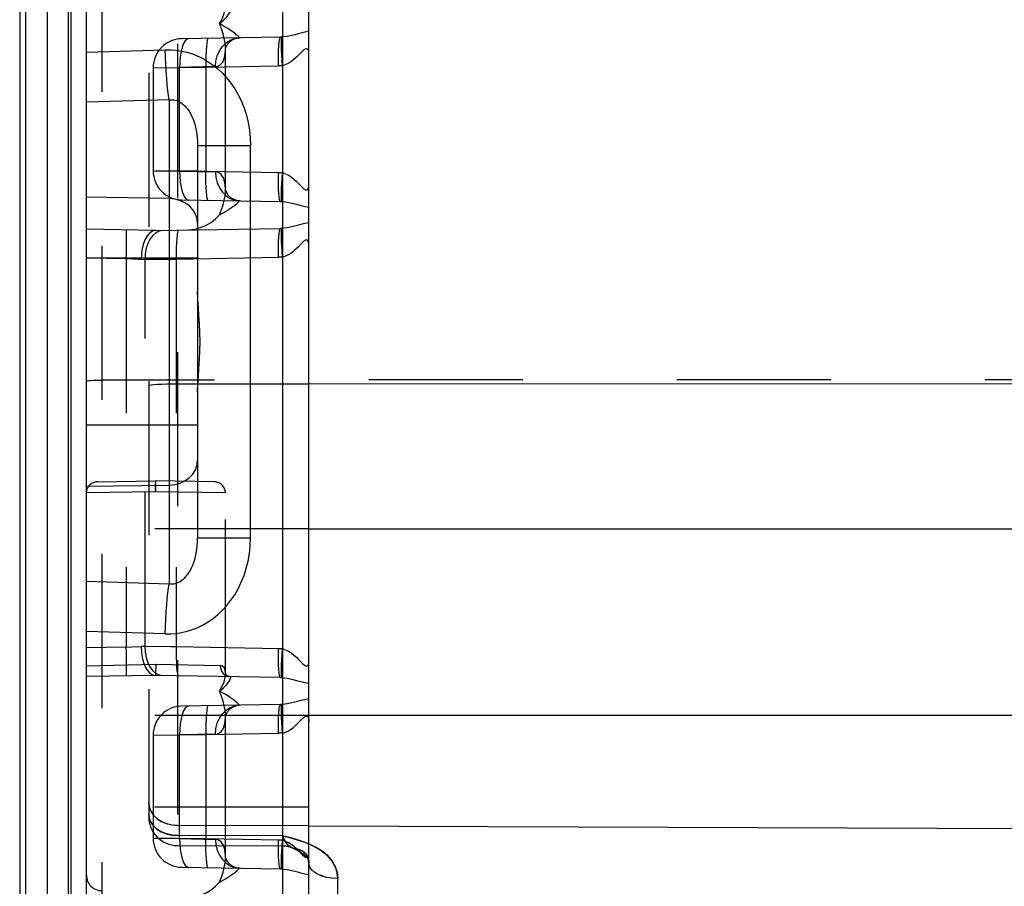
# Model space of a CAD drawing. Header units: inches. Extents: x 0 to 63, y 0 to 40.7.
# Tile 21 of 49: x 55.4 to 57.6, y 4.5 to 6.4. Entities that reach past the tile are written whole.
import ezdxf

# ---------------------------------------------------------------- set-up
doc = ezdxf.new("R2010")
doc.units = ezdxf.units.IN
doc.header["$LTSCALE"] = 3.462963
doc.header["$MEASUREMENT"] = 0
doc.linetypes.add('HIDDEN', pattern=[0.2, 0.1, -0.1])
doc.layers.add('_87240', color=7, linetype='CONTINUOUS')

msp = doc.modelspace()

# ---------------------------------------------------------------- linework, layer by layer
at = {"layer": '_87240', "color": 7, "linetype": 'Continuous'}
for p, q in [((55.5262, 2.473), (55.5262, 11.878)), ((55.3762, 11.6127), (55.3762, 2.7382)), ((56.0262, 2.5763), (56.0262, 6.7073)), ((55.7762, 6.1164), (55.7762, 5.2345))]:
    msp.add_line(p, q, dxfattribs=at)
at = {"layer": '_87240', "color": 9, "linetype": 'Continuous'}
for p, q in [((55.4856, 2.6882), (55.4856, 11.6627)), ((55.4912, 11.6627), (55.4912, 2.6882)), ((55.4378, 11.6532), (55.4378, 2.6977)), ((55.3901, 2.7175), (55.3901, 11.6334)), ((55.9669, 6.7057), (55.9669, 2.7606)), ((55.5262, 6.3265), (55.7033, 6.3319)), ((55.7124, 6.2193), (55.5262, 6.2137)), ((55.7124, 6.2193), (55.7124, 5.1316)), ((55.7762, 6.1164), (55.8949, 6.1164)), ((55.8949, 5.2345), (55.8949, 6.1164)), ((55.7124, 5.9974), (55.5262, 6.0002)), ((59.2779, 5.5814), (56.0262, 5.5804)), ((55.5262, 5.3507), (55.7124, 5.3535)), ((56.0262, 5.2552), (59.6662, 5.2552)), ((55.7762, 5.2345), (55.8949, 5.2345)), ((55.5262, 5.1373), (55.7124, 5.1316)), ((55.7033, 5.019), (55.5262, 5.0244)), ((59.6662, 4.8358), (56.0262, 4.8358)), ((56.0262, 4.5873), (59.2779, 4.5761)), ((56.091, 3.623), (56.091, 4.469))]:
    msp.add_line(p, q, dxfattribs=at)
at = {"layer": '_87240', "color": 8, "linetype": 'HIDDEN'}
for p, q in [((55.5611, 10.0467), (55.5611, 4.3042)), ((55.731, 9.8077), (55.731, 4.5432)), ((55.9665, 9.8087), (55.9665, 4.5422)), ((55.6662, 9.7427), (55.6662, 4.6082)), ((55.9624, 6.3604), (55.7401, 6.3565)), ((55.8387, 6.0183), (55.8387, 6.3326)), ((55.6762, 6.2915), (55.7356, 6.2918)), ((55.6762, 6.2915), (55.6762, 6.0594)), ((55.6777, 6.2915), (55.7949, 6.2925)), ((55.816, 6.2938), (55.7356, 6.2918)), ((55.7356, 6.0591), (55.7356, 6.2918)), ((55.7949, 6.2925), (55.9579, 6.2954)), ((55.7949, 6.2925), (55.7949, 6.0584)), ((55.6762, 6.0594), (55.7356, 6.0591)), ((55.7356, 6.0591), (55.816, 6.0571)), ((55.8387, 6.0183), (55.8387, 6.0183)), ((55.7401, 5.9944), (55.9624, 5.9906)), ((55.7524, 5.9954), (55.7566, 5.9941)), ((55.6812, 5.9255), (55.9624, 5.9304)), ((55.6812, 5.9255), (55.5262, 5.9282)), ((55.7282, 5.8614), (55.9579, 5.8654)), ((55.6159, 5.8616), (55.5262, 5.8632)), ((55.7762, 5.863), (55.5262, 5.863)), ((55.6159, 5.8616), (55.6159, 4.9893)), ((55.6491, 5.8604), (55.6579, 5.8608)), ((55.6579, 5.8608), (55.7282, 5.8614)), ((55.6579, 4.9902), (55.6579, 5.8608)), ((55.7282, 5.8614), (55.7282, 4.9895)), ((55.5319, 5.5884), (55.5361, 5.5887)), ((59.2773, 5.5905), (55.5611, 5.5894)), ((55.6676, 5.577), (55.6662, 5.5761)), ((56.0262, 5.5804), (55.731, 5.5804)), ((55.7762, 5.488), (55.5262, 5.488)), ((55.5508, 5.3607), (55.6812, 5.363)), ((55.6811, 5.3591), (55.6811, 5.3556)), ((55.6811, 5.3556), (55.6811, 5.3512)), ((55.8142, 5.3606), (55.6812, 5.363)), ((55.681, 5.338), (55.5262, 5.3357)), ((55.8387, 5.3356), (55.681, 5.338)), ((55.6811, 5.3512), (55.6812, 5.3488)), ((55.8387, 4.9299), (55.8387, 5.3356)), ((56.0262, 5.2552), (55.5262, 5.2552)), ((55.6159, 4.9893), (55.5262, 4.9877)), ((55.6159, 4.9893), (55.6282, 4.9897)), ((55.6282, 4.9897), (55.6491, 4.9905)), ((55.6579, 4.9902), (55.6491, 4.9905)), ((55.5262, 4.9473), (55.6825, 4.9505)), ((55.6825, 4.9505), (55.827, 4.9475)), ((55.8378, 4.9376), (55.8354, 4.943)), ((55.8387, 4.9299), (55.8378, 4.9376)), ((55.6812, 4.9255), (55.5262, 4.9228)), ((55.9624, 4.9206), (55.6812, 4.9255)), ((55.9624, 4.8604), (55.7401, 4.8565)), ((56.0262, 4.8358), (55.6662, 4.8358)), ((55.8387, 4.8326), (55.8387, 4.8326)), ((55.8387, 4.5183), (55.8387, 4.8326)), ((55.6762, 4.7915), (55.7356, 4.7918)), ((55.6762, 4.7915), (55.6762, 4.5594)), ((55.6777, 4.7915), (55.7949, 4.7925)), ((55.816, 4.7938), (55.7356, 4.7918)), ((55.7356, 4.5591), (55.7356, 4.7918)), ((55.7949, 4.7925), (55.9579, 4.7954)), ((55.7949, 4.7925), (55.7949, 4.5584)), ((56.0262, 4.6291), (55.6662, 4.6291)), ((55.6711, 4.6203), (55.6768, 4.6116)), ((56.0262, 4.5873), (55.731, 4.5883)), ((55.6762, 4.5594), (55.7356, 4.5591)), ((55.9665, 4.565), (55.731, 4.5657)), ((55.7356, 4.5591), (55.816, 4.5571)), ((55.731, 4.5432), (55.9665, 4.5422)), ((55.9887, 4.5378), (55.9883, 4.538)), ((55.7369, 4.5343), (55.7388, 4.5231)), ((55.7401, 4.4944), (55.9624, 4.4906)), ((55.7524, 4.4954), (55.7566, 4.4941))]:
    msp.add_line(p, q, dxfattribs=at)
for points in [[(55.8253, 6.3905), (55.8319, 6.4029), (55.8361, 6.4139), (55.8382, 6.4231), (55.8387, 6.4299)], [(55.8253, 6.3905), (55.8352, 6.399), (55.8425, 6.4067), (55.8473, 6.4131), (55.85, 6.4181), (55.8506, 6.4214), (55.8496, 6.4225)], [(55.8387, 6.3326), (55.8385, 6.339), (55.8377, 6.3477), (55.836, 6.3571), (55.8335, 6.3674), (55.8299, 6.3785), (55.8253, 6.3905)], [(55.8704, 6.3588), (55.8704, 6.359), (55.8699, 6.3597), (55.8689, 6.3607), (55.8674, 6.3621), (55.8655, 6.3638), (55.8631, 6.3657), (55.8603, 6.368), (55.857, 6.3704), (55.8532, 6.3732), (55.8489, 6.3761), (55.8439, 6.3794), (55.8384, 6.3828), (55.8322, 6.3865), (55.8253, 6.3905)], [(55.7566, 6.3568), (55.7524, 6.3555), (55.7482, 6.3517), (55.7445, 6.3457)], [(55.7994, 6.3575), (55.7984, 6.3563), (55.7974, 6.3527), (55.7965, 6.3469), (55.7958, 6.3391), (55.7953, 6.3294), (55.7949, 6.3181), (55.7948, 6.3056), (55.7949, 6.2925)], [(55.816, 6.2938), (55.817, 6.3062), (55.8201, 6.3185), (55.825, 6.3296), (55.8318, 6.3394), (55.84, 6.3474), (55.8494, 6.3535), (55.8598, 6.3574), (55.8703, 6.3588)], [(55.8387, 6.3326), (55.8388, 6.3331), (55.8395, 6.3363), (55.8418, 6.3415), (55.8464, 6.3476), (55.8529, 6.3531), (55.8605, 6.3569), (55.8679, 6.3586), (55.8703, 6.3588)], [(55.9579, 6.2954), (55.9578, 6.3079), (55.9579, 6.3199), (55.9582, 6.3309), (55.9587, 6.3406), (55.9594, 6.3488), (55.9603, 6.3551), (55.9613, 6.359), (55.9624, 6.3604)], [(55.9665, 6.3605), (55.9658, 6.3605), (55.9651, 6.3605), (55.9645, 6.3604), (55.9638, 6.3604), (55.9631, 6.3604), (55.9624, 6.3604)], [(55.9669, 6.2959), (55.9659, 6.3081), (55.9651, 6.3201), (55.9646, 6.331), (55.9644, 6.3407), (55.9645, 6.3487), (55.9649, 6.3548), (55.9656, 6.3589), (55.9665, 6.3605)], [(56.0262, 6.3726), (56.0171, 6.371), (56.0077, 6.3689), (55.9978, 6.3664), (55.9876, 6.3639), (55.9772, 6.3618), (55.9665, 6.3605)], [(55.7445, 6.3457), (55.7414, 6.3376), (55.7388, 6.3278)], [(55.816, 6.2938), (55.8196, 6.2942), (55.823, 6.2954), (55.8261, 6.2972), (55.8291, 6.2998), (55.8317, 6.3031), (55.834, 6.3072), (55.8359, 6.312), (55.8373, 6.3176), (55.8383, 6.324), (55.8387, 6.3311), (55.8387, 6.3326)], [(56.0262, 6.3219), (56.026, 6.3262), (56.0252, 6.3297), (56.024, 6.3323), (56.0224, 6.3339), (56.0203, 6.3342), (56.0177, 6.3334), (56.0148, 6.3314), (56.0115, 6.3284), (56.0076, 6.3244), (56.0034, 6.3201), (55.999, 6.3157), (55.9942, 6.3111), (55.9882, 6.3062), (55.9814, 6.3016), (55.9743, 6.2983), (55.9669, 6.2959)], [(55.7388, 6.3278), (55.7369, 6.3166), (55.7359, 6.3043), (55.7356, 6.2918)], [(55.9669, 6.2959), (55.9654, 6.2957), (55.9639, 6.2956), (55.9624, 6.2955), (55.9609, 6.2955), (55.9594, 6.2954), (55.9579, 6.2954)], [(55.7949, 6.0584), (55.7759, 6.0586), (55.6819, 6.0594)], [(55.7356, 6.0591), (55.7358, 6.0466), (55.7369, 6.0343), (55.7388, 6.0231)], [(55.7994, 5.9934), (55.7984, 5.9947), (55.7974, 5.9984), (55.7965, 6.0044), (55.7958, 6.0125), (55.7952, 6.0223), (55.7949, 6.0335), (55.7948, 6.0457), (55.7949, 6.0584)], [(55.9669, 6.0551), (55.9654, 6.0552), (55.9639, 6.0553), (55.9624, 6.0554), (55.9609, 6.0555), (55.9594, 6.0555), (55.7949, 6.0584)], [(55.816, 6.0571), (55.817, 6.0447), (55.8201, 6.0324), (55.825, 6.0213), (55.8318, 6.0115), (55.84, 6.0035), (55.8494, 5.9974), (55.8598, 5.9936), (55.8703, 5.9922)], [(55.8383, 6.027), (55.8373, 6.0334), (55.8359, 6.039), (55.8339, 6.0438), (55.8316, 6.0479), (55.829, 6.0512), (55.8261, 6.0538), (55.8229, 6.0556), (55.8195, 6.0567), (55.816, 6.0571)], [(55.9624, 5.9906), (55.9613, 5.9918), (55.9603, 5.9954), (55.9595, 6.0012), (55.9588, 6.0089), (55.9582, 6.0187), (55.9579, 6.03), (55.9578, 6.0424), (55.9579, 6.0555)], [(55.9665, 5.9904), (55.9656, 5.9921), (55.9649, 5.9961), (55.9645, 6.0022), (55.9644, 6.0103), (55.9646, 6.0199), (55.9651, 6.0309), (55.9659, 6.0428), (55.9669, 6.0551)], [(55.9669, 6.0551), (55.9738, 6.0529), (55.9804, 6.0499), (55.9867, 6.0459), (55.9926, 6.0411), (55.9986, 6.0356), (56.0038, 6.0304), (56.0073, 6.0268), (56.0102, 6.0238), (56.0131, 6.021), (56.0159, 6.0187), (56.0185, 6.0173), (56.0207, 6.0166), (56.0223, 6.017), (56.0236, 6.0181), (56.0246, 6.0197), (56.0254, 6.0219), (56.026, 6.0251), (56.0262, 6.0291)], [(55.7388, 6.0231), (55.7414, 6.0133), (55.7445, 6.0053), (55.7482, 5.9992), (55.7524, 5.9954)], [(55.8387, 6.0183), (55.8387, 6.0199), (55.8383, 6.027)], [(55.8253, 5.9605), (55.8299, 5.9724), (55.8335, 5.9835), (55.836, 5.9938), (55.8377, 6.0033), (55.8385, 6.012), (55.8387, 6.0183)], [(55.8394, 6.0151), (55.8388, 6.018), (55.8387, 6.0183)], [(55.8703, 5.9922), (55.8674, 5.9924), (55.8598, 5.9943), (55.8522, 5.9983), (55.8458, 6.004), (55.8414, 6.0102), (55.8394, 6.0151)], [(55.8253, 5.9605), (55.839, 5.9683), (55.8501, 5.9756), (55.8589, 5.9818), (55.8652, 5.9869), (55.8689, 5.9907), (55.8704, 5.9922)], [(55.9624, 5.9906), (55.9631, 5.9905), (55.9638, 5.9905), (55.9645, 5.9905), (55.9651, 5.9905), (55.9658, 5.9904), (55.9665, 5.9904)], [(55.9665, 5.9904), (55.9771, 5.9891), (55.9876, 5.987), (55.9983, 5.9844), (56.0084, 5.9818), (56.0176, 5.9797), (56.0262, 5.9783)], [(55.7559, 5.9268), (55.7697, 5.9285), (55.7829, 5.932), (55.795, 5.9372), (55.8063, 5.9439), (55.8165, 5.9516), (55.8253, 5.9605)], [(55.9579, 5.8654), (55.9578, 5.8779), (55.9579, 5.8899), (55.9582, 5.9009), (55.9587, 5.9106), (55.9594, 5.9188), (55.9603, 5.9251), (55.9613, 5.929), (55.9624, 5.9304)], [(55.9665, 5.9305), (55.9658, 5.9305), (55.9651, 5.9305), (55.9645, 5.9304), (55.9638, 5.9304), (55.9631, 5.9304), (55.9624, 5.9304)], [(55.9669, 5.8659), (55.9659, 5.8781), (55.9651, 5.8901), (55.9646, 5.901), (55.9644, 5.9107), (55.9645, 5.9187), (55.9649, 5.9248), (55.9656, 5.9289), (55.9665, 5.9305)], [(56.0262, 5.9426), (56.0171, 5.941), (56.0077, 5.9389), (55.9978, 5.9364), (55.9876, 5.9339), (55.9772, 5.9318), (55.9665, 5.9305)], [(55.6159, 5.8616), (55.6161, 5.8742), (55.6162, 5.8862), (55.6163, 5.8971), (55.6163, 5.9069), (55.6163, 5.9151), (55.6162, 5.9213), (55.6161, 5.9253), (55.6159, 5.9266)], [(55.6812, 5.9255), (55.675, 5.9242), (55.6689, 5.9205), (55.6634, 5.9145), (55.6585, 5.9064), (55.6545, 5.8966), (55.6516, 5.8854), (55.6497, 5.873), (55.6491, 5.8604)], [(55.6975, 5.9257), (55.6896, 5.9244), (55.6821, 5.9206), (55.6752, 5.9145), (55.6692, 5.9065), (55.6643, 5.8967), (55.6607, 5.8855), (55.6585, 5.8734), (55.6579, 5.8608)], [(55.7327, 5.9264), (55.7316, 5.9251), (55.7307, 5.9215), (55.7298, 5.9158), (55.7291, 5.908), (55.7285, 5.8982), (55.7282, 5.8869), (55.7281, 5.8745), (55.7282, 5.8614)], [(56.0088, 5.8956), (56.0018, 5.8884), (55.9977, 5.8844), (55.9942, 5.8811), (55.9904, 5.8779), (55.9854, 5.8741), (55.9797, 5.8706), (55.9735, 5.8679), (55.9669, 5.8659)], [(56.0262, 5.8918), (56.0261, 5.8954), (56.0255, 5.8985), (56.0247, 5.901), (56.0235, 5.9029), (56.0221, 5.904), (56.0203, 5.9042), (56.0182, 5.9036), (56.0159, 5.9022), (56.0137, 5.9005), (56.0115, 5.8983), (56.0088, 5.8956)], [(55.9669, 5.8659), (55.9654, 5.8657), (55.9639, 5.8656), (55.9624, 5.8655), (55.9609, 5.8655), (55.9594, 5.8654), (55.9579, 5.8654)], [(55.6491, 5.8604), (55.6441, 5.8606), (55.6159, 5.8616)], [(55.5262, 5.5871), (55.5269, 5.5876), (55.5288, 5.588), (55.5319, 5.5884)], [(55.5262, 5.5871), (55.5269, 5.5876), (55.5288, 5.588)], [(55.5361, 5.5887), (55.5414, 5.589), (55.5475, 5.5892), (55.5541, 5.5894), (55.5611, 5.5894)], [(55.6777, 5.5785), (55.6715, 5.5778), (55.6676, 5.577), (55.6662, 5.5761)], [(55.7312, 5.5804), (55.7187, 5.5803), (55.7067, 5.58), (55.6957, 5.5797), (55.686, 5.5792), (55.6777, 5.5785)], [(55.6812, 5.363), (55.6812, 5.3626), (55.6812, 5.3613), (55.6811, 5.3592), (55.681, 5.3562), (55.681, 5.338)], [(55.6812, 5.363), (55.6812, 5.3628), (55.6812, 5.3623), (55.6811, 5.3616), (55.6811, 5.3591)], [(55.6812, 5.3488), (55.6813, 5.3462), (55.6814, 5.3435), (55.6813, 5.3407), (55.681, 5.338)], [(55.6159, 4.9243), (55.6161, 4.9255), (55.6162, 4.9291), (55.6163, 4.9349), (55.6163, 4.9427), (55.6163, 4.9524), (55.6162, 4.9637), (55.6161, 4.9762), (55.6159, 4.9893)], [(55.6491, 4.9905), (55.6497, 4.9779), (55.6516, 4.9655), (55.6546, 4.9543), (55.6585, 4.9445), (55.6634, 4.9364), (55.6689, 4.9304), (55.675, 4.9267), (55.6812, 4.9255)], [(55.6578, 4.9902), (55.6585, 4.9777), (55.6606, 4.9658), (55.664, 4.9549), (55.6687, 4.9452), (55.6747, 4.9369), (55.6817, 4.9306), (55.6894, 4.9267), (55.6975, 4.9252)], [(55.7282, 4.9895), (55.7155, 4.9897), (55.6579, 4.9902)], [(55.7282, 4.9895), (55.7281, 4.977), (55.7282, 4.965), (55.7285, 4.9541), (55.729, 4.9443), (55.7297, 4.9361), (55.7306, 4.9298), (55.7316, 4.9259), (55.7327, 4.9246)], [(55.9669, 4.9851), (55.9654, 4.9852), (55.9639, 4.9853), (55.9624, 4.9854), (55.9609, 4.9855), (55.9594, 4.9855), (55.7282, 4.9895)], [(55.9624, 4.9206), (55.9613, 4.9218), (55.9603, 4.9254), (55.9595, 4.9312), (55.9588, 4.9389), (55.9582, 4.9487), (55.9579, 4.96), (55.9578, 4.9724), (55.9579, 4.9855)], [(55.9665, 4.9204), (55.9656, 4.9221), (55.9649, 4.9261), (55.9645, 4.9322), (55.9644, 4.9403), (55.9646, 4.9499), (55.9651, 4.9609), (55.9659, 4.9728), (55.9669, 4.9851)], [(55.9669, 4.9851), (55.9736, 4.983), (55.9801, 4.9801), (55.9864, 4.9761), (55.9923, 4.9714), (55.998, 4.9663), (56.0029, 4.9614), (56.0064, 4.9578), (56.0093, 4.9547), (56.0126, 4.9516), (56.0156, 4.949), (56.0182, 4.9474), (56.0204, 4.9466), (56.0221, 4.9469), (56.0235, 4.948), (56.0245, 4.9494), (56.0253, 4.9516), (56.026, 4.9549), (56.0262, 4.9591)], [(55.6815, 4.9371), (55.6812, 4.9334), (55.6813, 4.9303), (55.6813, 4.9278), (55.6813, 4.9261), (55.6812, 4.9255)], [(55.6825, 4.9505), (55.6821, 4.9459), (55.6815, 4.9371)], [(55.8354, 4.943), (55.8317, 4.9462), (55.827, 4.9475)], [(55.827, 4.9475), (55.8274, 4.9427), (55.8287, 4.938), (55.8307, 4.9337), (55.8335, 4.93), (55.837, 4.9269), (55.8409, 4.9245), (55.8452, 4.9231), (55.8496, 4.9225)], [(55.8253, 4.8905), (55.8311, 4.9012), (55.8354, 4.9115), (55.838, 4.9215), (55.8387, 4.9299)], [(55.8253, 4.8905), (55.8342, 4.898), (55.8414, 4.9055), (55.8469, 4.9125), (55.85, 4.918), (55.8507, 4.9214), (55.8496, 4.9225)], [(55.8389, 4.9299), (55.8387, 4.9304), (55.8387, 4.9298)], [(55.8496, 4.9225), (55.8479, 4.9227), (55.8447, 4.9238), (55.8418, 4.9257), (55.8398, 4.9281), (55.8389, 4.9298), (55.8389, 4.9299)], [(55.9624, 4.9206), (55.9631, 4.9205), (55.9638, 4.9205), (55.9645, 4.9205), (55.9651, 4.9205), (55.9658, 4.9204), (55.9665, 4.9204)], [(55.9665, 4.9204), (55.9771, 4.9191), (55.9876, 4.917), (55.9983, 4.9144), (56.0084, 4.9118), (56.0176, 4.9097), (56.0262, 4.9083)], [(55.8704, 4.8588), (55.8689, 4.8602), (55.8651, 4.8641), (55.8589, 4.8691), (55.8503, 4.8752), (55.8392, 4.8825), (55.8253, 4.8905)], [(55.8387, 4.8326), (55.8385, 4.839), (55.8377, 4.8477), (55.836, 4.8572), (55.8335, 4.8675), (55.8299, 4.8786), (55.8253, 4.8905)], [(56.0262, 4.8726), (56.0171, 4.871), (56.0077, 4.8689), (55.9978, 4.8664), (55.9876, 4.8639), (55.9772, 4.8618), (55.9665, 4.8605)], [(55.7566, 4.8568), (55.7524, 4.8555), (55.7482, 4.8517), (55.7445, 4.8457)], [(55.7994, 4.8575), (55.7984, 4.8563), (55.7974, 4.8527), (55.7965, 4.8469), (55.7958, 4.8391), (55.7953, 4.8294), (55.7949, 4.8181), (55.7948, 4.8056), (55.7949, 4.7925)], [(55.816, 4.7938), (55.817, 4.8062), (55.8201, 4.8185), (55.825, 4.8296), (55.8318, 4.8394), (55.84, 4.8474), (55.8494, 4.8535), (55.8598, 4.8574), (55.8704, 4.8588)], [(55.8387, 4.8326), (55.8388, 4.8333), (55.8395, 4.8361), (55.8414, 4.8407), (55.845, 4.8461), (55.8503, 4.8512), (55.8566, 4.8552), (55.8633, 4.8578), (55.8695, 4.8587), (55.8704, 4.8588)], [(55.9579, 4.7954), (55.9578, 4.8079), (55.9579, 4.8199), (55.9582, 4.8309), (55.9587, 4.8406), (55.9594, 4.8488), (55.9603, 4.8551), (55.9613, 4.859), (55.9624, 4.8604)], [(55.9665, 4.8605), (55.9658, 4.8605), (55.9651, 4.8605), (55.9645, 4.8604), (55.9638, 4.8604), (55.9631, 4.8604), (55.9624, 4.8604)], [(55.9669, 4.7959), (55.9659, 4.8081), (55.9651, 4.8201), (55.9646, 4.831), (55.9644, 4.8407), (55.9645, 4.8487), (55.9649, 4.8548), (55.9656, 4.8589), (55.9665, 4.8605)], [(55.7388, 4.8278), (55.7369, 4.8166), (55.7359, 4.8043), (55.7356, 4.7918)], [(55.7445, 4.8457), (55.7414, 4.8376), (55.7388, 4.8278)], [(55.816, 4.7938), (55.8195, 4.7942), (55.8229, 4.7953), (55.8261, 4.7972), (55.829, 4.7997), (55.8317, 4.8031), (55.834, 4.8071), (55.8359, 4.812), (55.8373, 4.8176), (55.8383, 4.824), (55.8387, 4.8311), (55.8387, 4.8326)], [(55.9669, 4.7959), (55.974, 4.7981), (55.9805, 4.8011), (55.9862, 4.8047), (55.9914, 4.8088), (55.9963, 4.8131), (56.0007, 4.8173), (56.0042, 4.821), (56.0075, 4.8243), (56.0109, 4.8277), (56.0139, 4.8306), (56.0165, 4.8327), (56.0188, 4.8339), (56.021, 4.8342), (56.0229, 4.8335), (56.0242, 4.8319), (56.0253, 4.8294), (56.026, 4.8261), (56.0262, 4.8219)], [(55.9669, 4.7959), (55.9654, 4.7957), (55.9639, 4.7956), (55.9624, 4.7955), (55.9609, 4.7955), (55.9594, 4.7954), (55.9579, 4.7954)], [(55.7312, 4.5883), (55.7187, 4.5893), (55.7067, 4.5922), (55.6957, 4.5967), (55.686, 4.6028), (55.6777, 4.6105), (55.6715, 4.6195), (55.6676, 4.6293), (55.6662, 4.6397)], [(55.6662, 4.6397), (55.6675, 4.6298), (55.6711, 4.6203)], [(55.7312, 4.5657), (55.7187, 4.5666), (55.7067, 4.5693), (55.6957, 4.5735), (55.686, 4.5793), (55.6777, 4.5864), (55.6715, 4.5948), (55.6676, 4.604), (55.6662, 4.6137)], [(55.6662, 4.6137), (55.6675, 4.6044), (55.6711, 4.5956)], [(55.6768, 4.6116), (55.6846, 4.6039), (55.6943, 4.5974), (55.7057, 4.5925), (55.7181, 4.5894), (55.7312, 4.5883)], [(55.6711, 4.5956), (55.6768, 4.5875), (55.6846, 4.5803), (55.6943, 4.5742), (55.7057, 4.5696), (55.7181, 4.5667), (55.7312, 4.5657)], [(55.7949, 4.5584), (55.7759, 4.5586), (55.6819, 4.5594)], [(55.7356, 4.5591), (55.7358, 4.5466), (55.7369, 4.5343)], [(55.7994, 4.4934), (55.7984, 4.4947), (55.7974, 4.4984), (55.7965, 4.5044), (55.7958, 4.5125), (55.7952, 4.5223), (55.7949, 4.5335), (55.7948, 4.5457), (55.7949, 4.5584)], [(55.9669, 4.5551), (55.9654, 4.5552), (55.9639, 4.5553), (55.9624, 4.5554), (55.9609, 4.5555), (55.9594, 4.5555), (55.7949, 4.5584)], [(55.9665, 4.565), (55.9827, 4.5612), (55.9999, 4.5562), (56.0187, 4.5498), (56.0372, 4.5419), (56.0538, 4.532), (56.0679, 4.5207), (56.0783, 4.5084), (56.0856, 4.4955), (56.0898, 4.4824), (56.091, 4.469)], [(56.0262, 4.5467), (56.0239, 4.5478), (56.0053, 4.5545), (55.9863, 4.5602), (55.9665, 4.565)], [(55.9885, 4.5379), (55.9847, 4.5398), (55.98, 4.5432), (55.9755, 4.5483), (55.971, 4.5554), (55.9665, 4.565)], [(55.9665, 4.565), (55.9719, 4.5539), (55.9775, 4.546), (55.9833, 4.5407), (55.9883, 4.538)], [(55.816, 4.5571), (55.817, 4.5447), (55.8201, 4.5324), (55.825, 4.5213), (55.8318, 4.5115), (55.84, 4.5035), (55.8494, 4.4974), (55.8598, 4.4936), (55.8704, 4.4922)], [(55.8383, 4.527), (55.8373, 4.5334), (55.8359, 4.539), (55.8339, 4.5438), (55.8316, 4.5479), (55.829, 4.5512), (55.8261, 4.5538), (55.8229, 4.5556), (55.8195, 4.5567), (55.816, 4.5571)], [(55.9624, 4.4906), (55.9613, 4.4918), (55.9603, 4.4954), (55.9595, 4.5012), (55.9588, 4.5089), (55.9582, 4.5187), (55.9579, 4.53), (55.9578, 4.5424), (55.9579, 4.5555)], [(55.9665, 4.4904), (55.9656, 4.4921), (55.9649, 4.4961), (55.9645, 4.5022), (55.9644, 4.5103), (55.9646, 4.5199), (55.9651, 4.5309), (55.9659, 4.5428), (55.9669, 4.5551)], [(55.9669, 4.5551), (55.9736, 4.553), (55.9801, 4.5501), (55.9864, 4.5461), (55.9923, 4.5414), (55.998, 4.5363), (56.0029, 4.5313), (56.0064, 4.5277), (56.0094, 4.5247), (56.0126, 4.5216), (56.0156, 4.519), (56.0182, 4.5174), (56.0204, 4.5166), (56.0221, 4.5169), (56.0235, 4.518), (56.0245, 4.5194), (56.0253, 4.5216), (56.026, 4.5248), (56.0262, 4.5291)], [(55.9885, 4.5379), (55.9891, 4.5377), (55.9947, 4.5361), (56, 4.535), (56.0051, 4.5337), (56.0096, 4.5319), (56.0128, 4.5303), (56.0159, 4.5277), (56.0199, 4.5234), (56.0233, 4.5176), (56.0255, 4.5108), (56.0258, 4.5076)], [(55.9885, 4.5379), (55.9938, 4.5357), (56.0022, 4.5317), (56.0092, 4.5276), (56.0149, 4.5234), (56.0192, 4.5194), (56.0223, 4.5155), (56.0244, 4.5118), (56.0258, 4.5076), (56.0262, 4.5028)], [(55.9887, 4.5379), (55.9944, 4.5354), (56.0029, 4.5313), (56.01, 4.5271), (56.0156, 4.5228), (56.0198, 4.5187), (56.0227, 4.5149), (56.0246, 4.5113), (56.0258, 4.5073), (56.0262, 4.5027)], [(56.0262, 4.5028), (56.0256, 4.5103), (56.0235, 4.5171), (56.0198, 4.5235), (56.0149, 4.5286), (56.0105, 4.5316), (56.006, 4.5334), (56.0007, 4.5348), (55.9951, 4.536), (55.9898, 4.5374), (55.9887, 4.5378)], [(55.7388, 4.5231), (55.7414, 4.5133), (55.7445, 4.5053), (55.7482, 4.4992), (55.7524, 4.4954)], [(55.8253, 4.4605), (55.8299, 4.4724), (55.8335, 4.4835), (55.836, 4.4938), (55.8377, 4.5033), (55.8385, 4.512), (55.8387, 4.5183)], [(55.8387, 4.5183), (55.8387, 4.5199), (55.8383, 4.527)], [(55.8395, 4.5147), (55.8388, 4.5179), (55.8387, 4.5183)], [(55.8704, 4.4922), (55.8679, 4.4923), (55.8605, 4.494), (55.8529, 4.4978), (55.8464, 4.5033), (55.8418, 4.5095), (55.8395, 4.5147)], [(55.8253, 4.4605), (55.839, 4.4683), (55.8501, 4.4756), (55.8589, 4.4818), (55.8653, 4.4869), (55.8689, 4.4907), (55.8704, 4.4922)], [(56.0784, 4.4697), (56.0783, 4.4697), (56.0661, 4.4717), (56.0549, 4.4748), (56.0452, 4.479), (56.0372, 4.4841), (56.0312, 4.4899), (56.0275, 4.4962), (56.0262, 4.5027)], [(55.9624, 4.4906), (55.9631, 4.4905), (55.9638, 4.4905), (55.9645, 4.4905), (55.9651, 4.4905), (55.9658, 4.4904), (55.9665, 4.4904)], [(55.9665, 4.4904), (55.9772, 4.4891), (55.9876, 4.487), (55.9979, 4.4845), (56.0077, 4.482), (56.0171, 4.4799), (56.0262, 4.4783)], [(55.7559, 4.4268), (55.7697, 4.4285), (55.7829, 4.432), (55.795, 4.4372), (55.8063, 4.4439), (55.8165, 4.4516), (55.8253, 4.4605)]]:
    msp.add_lwpolyline(points, dxfattribs=at)
at = {"layer": '_87240', "color": 9, "linetype": 'Continuous'}
for points in [[(55.7124, 6.2193), (55.7109, 6.2288), (55.7094, 6.24), (55.708, 6.2527), (55.7068, 6.2669), (55.7057, 6.2821), (55.7047, 6.2982), (55.7039, 6.3149), (55.7033, 6.3319)], [(55.7033, 6.3319), (55.7156, 6.3318), (55.7278, 6.3308), (55.7401, 6.3289), (55.7524, 6.3261), (55.7645, 6.3223), (55.7765, 6.3175), (55.7883, 6.3118), (55.7998, 6.305), (55.8109, 6.2973), (55.8217, 6.2886), (55.832, 6.2789), (55.8418, 6.2682), (55.851, 6.2565), (55.8596, 6.2439), (55.8674, 6.2304), (55.8744, 6.216), (55.8805, 6.2008), (55.8856, 6.1848), (55.8896, 6.1683), (55.8925, 6.1514), (55.8943, 6.1341), (55.8949, 6.1164)], [(55.7124, 6.2193), (55.7157, 6.2196), (55.719, 6.2195), (55.7224, 6.2192), (55.7258, 6.2185), (55.7294, 6.2174), (55.7329, 6.216), (55.7366, 6.2141), (55.7402, 6.2118), (55.7437, 6.209), (55.7472, 6.2058), (55.7506, 6.2021), (55.7539, 6.198), (55.757, 6.1935), (55.7599, 6.1886), (55.7626, 6.1833), (55.7652, 6.1775), (55.7675, 6.1714), (55.7696, 6.1648), (55.7715, 6.1578), (55.7731, 6.1504), (55.7744, 6.1426), (55.7754, 6.1343), (55.776, 6.1256), (55.7762, 6.1164)], [(55.7762, 5.9411), (55.775, 5.9519), (55.7715, 5.9622), (55.7659, 5.9716), (55.7583, 5.98), (55.7487, 5.9871), (55.7376, 5.9926), (55.7253, 5.9961), (55.7124, 5.9974)], [(55.7124, 5.3535), (55.7248, 5.3547), (55.7366, 5.358), (55.7474, 5.363), (55.7569, 5.3698), (55.765, 5.3782), (55.7711, 5.3879), (55.7749, 5.3986), (55.7762, 5.4098)], [(55.7033, 5.019), (55.7156, 5.0191), (55.7279, 5.0201), (55.7402, 5.022), (55.7524, 5.0248), (55.7646, 5.0287), (55.7766, 5.0335), (55.7884, 5.0392), (55.7999, 5.046), (55.811, 5.0537), (55.8217, 5.0624), (55.832, 5.0721), (55.8418, 5.0827), (55.851, 5.0944), (55.8595, 5.107), (55.8673, 5.1205), (55.8743, 5.1348), (55.8804, 5.15), (55.8855, 5.1659), (55.8896, 5.1824), (55.8925, 5.1994), (55.8943, 5.2168), (55.8949, 5.2345)], [(55.7124, 5.1316), (55.7157, 5.1313), (55.719, 5.1314), (55.7224, 5.1317), (55.7259, 5.1324), (55.7294, 5.1335), (55.733, 5.135), (55.7366, 5.1369), (55.7402, 5.1392), (55.7438, 5.142), (55.7473, 5.1452), (55.7507, 5.1489), (55.7539, 5.153), (55.757, 5.1575), (55.7599, 5.1624), (55.7627, 5.1677), (55.7652, 5.1735), (55.7676, 5.1796), (55.7697, 5.1862), (55.7715, 5.1931), (55.7731, 5.2005), (55.7744, 5.2084), (55.7754, 5.2166), (55.776, 5.2253), (55.7762, 5.2345)], [(55.7033, 5.019), (55.7039, 5.036), (55.7047, 5.0527), (55.7057, 5.0688), (55.7068, 5.084), (55.708, 5.0982), (55.7094, 5.111), (55.7109, 5.1222), (55.7124, 5.1316)], [(56.091, 4.469), (56.0899, 4.4822), (56.0857, 4.4952), (56.0783, 4.5083), (56.0682, 4.5205), (56.0557, 4.5309), (56.041, 4.5399), (56.0262, 4.5467)], [(56.091, 4.469), (56.0784, 4.4697), (56.0665, 4.4716), (56.0556, 4.4746), (56.0459, 4.4786), (56.0377, 4.4837), (56.0315, 4.4895), (56.0276, 4.496), (56.0262, 4.5028)]]:
    msp.add_lwpolyline(points, dxfattribs=at)
at = {"layer": '_87240', "color": 7, "linetype": 'Continuous'}
for points in [[(55.7817, 5.6755), (55.7813, 5.6956), (55.7805, 5.7155), (55.7792, 5.7348), (55.7778, 5.7534), (55.7769, 5.7711), (55.7762, 5.7876)], [(55.7762, 5.5633), (55.7769, 5.5798), (55.7778, 5.5975), (55.7792, 5.616), (55.7805, 5.6353), (55.7813, 5.6552), (55.7817, 5.6755)]]:
    msp.add_lwpolyline(points, dxfattribs=at)
at = {"layer": '_87240', "color": 8, "linetype": 'HIDDEN'}
for centre, radius, start, end in [((55.7412, 6.2915), 0.065, 91, 180), ((55.7412, 6.0594), 0.065, 180.0005, 268.9995), ((55.5512, 5.3357), 0.025, 91, 180), ((55.8137, 5.3356), 0.025, 0, 88.9886), ((55.7412, 4.7915), 0.065, 91, 180), ((55.7312, 4.6082), 0.065, 180.0093, 269.75), ((55.7412, 4.5594), 0.065, 180.0005, 268.9995), ((55.9662, 4.4822), 0.06, 68.2506, 89.75), ((55.5612, 4.4767), 0.035, 180, 269.75)]:
    msp.add_arc(centre, radius, start, end, dxfattribs=at)

doc.saveas('drawing.dxf')
